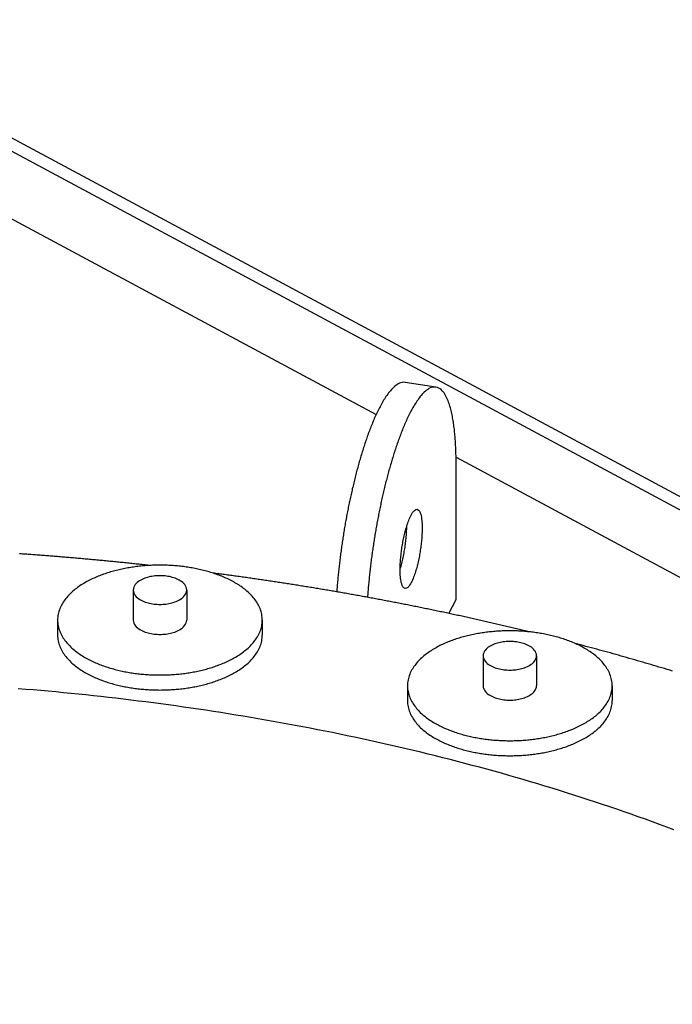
# Model space of a CAD drawing. Header units: millimetres. Extents: x 0 to 841, y 0 to 594.
# Tile 31 of 34: x 354 to 408, y 382 to 463. Entities that reach past the tile are written whole.
import ezdxf

# ---------------------------------------------------------------- set-up
doc = ezdxf.new("R2010")
doc.units = ezdxf.units.MM
doc.layers.add('FINA', color=7, linetype='CONTINUOUS', lineweight=25)

msp = doc.modelspace()

# ---------------------------------------------------------------- linework, layer by layer
at = {"layer": 'FINA'}
for points in [[(335.5, 462.567), (599.5, 320.827)], [(334.469, 462.013), (598.469, 320.273)], [(335.5, 455.923), (383.398, 430.207)], [(385.772, 432.836), (385.652, 432.845), (385.532, 432.834), (385.415, 432.806), (385.302, 432.763), (385.195, 432.71), (385.092, 432.647), (384.994, 432.576), (384.9, 432.5), (384.811, 432.42), (384.725, 432.335), (384.642, 432.247), (384.563, 432.157), (384.486, 432.064), (384.412, 431.969), (384.339, 431.872), (384.269, 431.774), (384.201, 431.675), (384.135, 431.574), (384.07, 431.472), (384.007, 431.37), (383.946, 431.266), (383.885, 431.162), (383.826, 431.057), (383.768, 430.951), (383.712, 430.844), (383.656, 430.737), (383.602, 430.63), (383.548, 430.522), (383.495, 430.413), (383.444, 430.305), (383.393, 430.195), (383.343, 430.086), (383.293, 429.976), (383.245, 429.865), (383.197, 429.755), (383.15, 429.644), (383.103, 429.532), (383.058, 429.421), (383.012, 429.309), (382.968, 429.197), (382.924, 429.085), (382.881, 428.972), (382.838, 428.86), (382.796, 428.747), (382.754, 428.634), (382.713, 428.52), (382.672, 428.407), (382.632, 428.293), (382.592, 428.179), (382.553, 428.065), (382.514, 427.951), (382.476, 427.837), (382.438, 427.723), (382.4, 427.608), (382.363, 427.493), (382.326, 427.379), (382.29, 427.264), (382.254, 427.148), (382.219, 427.033), (382.184, 426.918), (382.149, 426.802), (382.115, 426.687), (382.081, 426.571), (382.047, 426.455), (382.014, 426.34), (381.981, 426.224), (381.948, 426.108), (381.916, 425.991), (381.884, 425.875), (381.853, 425.759), (381.822, 425.642), (381.791, 425.526), (381.76, 425.409), (381.73, 425.293), (381.7, 425.176), (381.67, 425.059), (381.641, 424.942), (381.612, 424.825), (381.583, 424.708), (381.554, 424.591), (381.526, 424.474), (381.498, 424.356), (381.471, 424.239), (381.443, 424.122), (381.416, 424.004), (381.39, 423.887), (381.363, 423.769), (381.337, 423.651), (381.311, 423.534), (381.285, 423.416), (381.26, 423.298), (381.235, 423.18), (381.21, 423.062), (381.185, 422.944), (381.161, 422.826), (381.137, 422.708), (381.113, 422.59), (381.09, 422.471), (381.066, 422.353), (381.043, 422.235), (381.021, 422.116), (380.998, 421.998), (380.976, 421.88), (380.954, 421.761), (380.932, 421.642), (380.911, 421.524), (380.889, 421.405), (380.868, 421.286), (380.848, 421.168), (380.827, 421.049), (380.807, 420.93), (380.787, 420.811), (380.767, 420.692), (380.748, 420.573), (380.728, 420.454), (380.709, 420.335), (380.691, 420.216), (380.672, 420.097), (380.654, 419.978), (380.636, 419.859), (380.618, 419.739), (380.601, 419.62), (380.583, 419.501), (380.566, 419.382), (380.549, 419.262), (380.533, 419.143), (380.517, 419.023), (380.501, 418.904), (380.485, 418.784), (380.469, 418.665), (380.454, 418.545), (380.439, 418.426), (380.424, 418.306), (380.41, 418.186), (380.396, 418.066), (380.382, 417.947), (380.368, 417.827), (380.354, 417.707), (380.341, 417.587), (380.328, 417.468), (380.316, 417.348), (380.303, 417.228), (380.291, 417.108), (380.279, 416.988), (380.268, 416.868), (380.256, 416.748), (380.245, 416.628), (380.234, 416.508), (380.224, 416.388), (380.214, 416.268), (380.204, 416.147), (380.194, 416.027), (380.185, 415.907), (380.176, 415.787), (380.167, 415.667)], [(388.296, 432.449), (385.772, 432.836)], [(388.296, 432.449), (388.177, 432.458), (388.057, 432.447), (387.94, 432.419), (387.828, 432.377), (387.72, 432.323), (387.618, 432.261), (387.52, 432.191), (387.427, 432.115), (387.337, 432.035), (387.252, 431.951), (387.169, 431.863), (387.09, 431.773), (387.013, 431.68), (386.939, 431.586), (386.867, 431.49), (386.797, 431.392), (386.729, 431.293), (386.663, 431.193), (386.598, 431.091), (386.535, 430.989), (386.474, 430.886), (386.414, 430.782), (386.355, 430.677), (386.297, 430.571), (386.24, 430.465), (386.185, 430.359), (386.13, 430.252), (386.077, 430.144), (386.024, 430.036), (385.973, 429.928), (385.922, 429.819), (385.872, 429.709), (385.822, 429.6), (385.774, 429.49), (385.726, 429.38), (385.679, 429.269), (385.633, 429.158), (385.587, 429.047), (385.542, 428.936), (385.498, 428.824), (385.454, 428.712), (385.41, 428.6), (385.368, 428.488), (385.325, 428.375), (385.284, 428.262), (385.243, 428.149), (385.202, 428.036), (385.162, 427.923), (385.122, 427.81), (385.083, 427.696), (385.044, 427.582), (385.006, 427.468), (384.968, 427.354), (384.931, 427.24), (384.894, 427.126), (384.857, 427.011), (384.821, 426.897), (384.785, 426.782), (384.749, 426.667), (384.714, 426.552), (384.68, 426.437), (384.645, 426.322), (384.612, 426.207), (384.578, 426.091), (384.545, 425.976), (384.512, 425.86), (384.479, 425.745), (384.447, 425.629), (384.415, 425.513), (384.384, 425.397), (384.353, 425.281), (384.322, 425.165), (384.291, 425.049), (384.261, 424.932), (384.231, 424.816), (384.201, 424.699), (384.172, 424.583), (384.143, 424.466), (384.114, 424.35), (384.086, 424.233), (384.057, 424.116), (384.03, 423.999), (384.002, 423.882), (383.975, 423.765), (383.948, 423.648), (383.921, 423.531), (383.894, 423.414), (383.868, 423.296), (383.842, 423.179), (383.817, 423.062), (383.791, 422.944), (383.766, 422.827), (383.741, 422.709), (383.717, 422.591), (383.692, 422.474), (383.668, 422.356), (383.645, 422.238), (383.621, 422.12), (383.598, 422.002), (383.575, 421.885), (383.552, 421.767), (383.529, 421.649), (383.507, 421.53), (383.485, 421.412), (383.463, 421.294), (383.442, 421.176), (383.421, 421.058), (383.4, 420.939), (383.379, 420.821), (383.358, 420.702), (383.338, 420.584), (383.318, 420.466), (383.298, 420.347), (383.279, 420.228), (383.259, 420.11), (383.24, 419.991), (383.222, 419.872), (383.203, 419.754), (383.185, 419.635), (383.167, 419.516), (383.149, 419.397), (383.131, 419.278), (383.114, 419.159), (383.097, 419.041), (383.08, 418.922), (383.064, 418.802), (383.047, 418.683), (383.031, 418.564), (383.015, 418.445), (383, 418.326), (382.984, 418.207), (382.969, 418.088), (382.955, 417.968), (382.94, 417.849), (382.926, 417.73), (382.912, 417.61), (382.898, 417.491), (382.884, 417.372), (382.871, 417.252), (382.858, 417.133), (382.845, 417.013), (382.833, 416.894), (382.821, 416.774), (382.809, 416.655), (382.797, 416.535), (382.785, 416.415), (382.774, 416.296), (382.763, 416.176), (382.753, 416.056), (382.742, 415.937), (382.732, 415.817), (382.723, 415.697), (382.713, 415.577), (382.704, 415.457), (382.695, 415.338), (382.686, 415.218)], [(389.948, 426.114), (389.948, 426.234), (389.947, 426.354), (389.946, 426.474), (389.945, 426.594), (389.943, 426.714), (389.94, 426.834), (389.937, 426.954), (389.934, 427.074), (389.93, 427.194), (389.926, 427.314), (389.921, 427.434), (389.915, 427.554), (389.91, 427.674), (389.903, 427.794), (389.896, 427.914), (389.888, 428.034), (389.88, 428.154), (389.871, 428.274), (389.861, 428.393), (389.851, 428.513), (389.84, 428.633), (389.828, 428.752), (389.816, 428.872), (389.802, 428.991), (389.788, 429.11), (389.773, 429.23), (389.757, 429.349), (389.741, 429.468), (389.723, 429.586), (389.704, 429.705), (389.684, 429.824), (389.663, 429.942), (389.641, 430.06), (389.618, 430.178), (389.593, 430.295), (389.566, 430.412), (389.539, 430.529), (389.509, 430.646), (389.478, 430.762), (389.445, 430.877), (389.41, 430.992), (389.372, 431.106), (389.333, 431.219), (389.29, 431.332), (389.245, 431.443), (389.196, 431.553), (389.144, 431.661), (389.087, 431.767), (389.026, 431.87), (388.96, 431.97), (388.887, 432.066), (388.808, 432.157), (388.722, 432.24), (388.627, 432.314), (388.524, 432.375), (388.413, 432.421), (388.296, 432.449)], [(389.943, 426.693), (506.009, 364.378)], [(389.948, 415.04), (389.948, 426.114)], [(385.765, 415.944), (385.658, 415.997), (385.583, 416.09), (385.529, 416.198), (385.489, 416.311), (385.457, 416.427), (385.432, 416.545), (385.413, 416.664), (385.397, 416.783), (385.385, 416.903), (385.375, 417.023), (385.368, 417.143), (385.364, 417.263), (385.361, 417.384), (385.361, 417.504), (385.362, 417.625), (385.364, 417.745), (385.368, 417.865), (385.374, 417.986), (385.38, 418.106), (385.388, 418.226), (385.397, 418.346), (385.408, 418.466), (385.419, 418.586), (385.432, 418.706), (385.445, 418.825), (385.46, 418.945), (385.476, 419.064), (385.493, 419.183), (385.51, 419.302), (385.529, 419.421), (385.549, 419.54), (385.57, 419.659), (385.591, 419.777), (385.614, 419.895), (385.638, 420.013), (385.663, 420.131), (385.689, 420.249), (385.717, 420.366), (385.745, 420.483), (385.775, 420.6), (385.805, 420.716), (385.838, 420.832), (385.871, 420.948), (385.906, 421.063), (385.943, 421.177), (385.982, 421.291), (386.022, 421.405), (386.065, 421.517), (386.11, 421.629), (386.157, 421.74), (386.208, 421.849), (386.263, 421.956), (386.322, 422.061), (386.386, 422.163), (386.459, 422.259), (386.543, 422.345), (386.642, 422.412), (386.76, 422.431)], [(386.76, 422.431), (386.872, 422.372), (386.95, 422.27), (387.004, 422.153), (387.045, 422.031), (387.076, 421.906), (387.101, 421.779), (387.12, 421.652), (387.134, 421.524), (387.146, 421.396), (387.154, 421.267), (387.159, 421.139), (387.163, 421.01), (387.164, 420.881)], [(385.361, 417.521), (385.396, 417.639), (385.431, 417.758), (385.463, 417.877), (385.495, 417.996), (385.525, 418.116), (385.554, 418.236), (385.581, 418.356), (385.607, 418.477), (385.633, 418.597), (385.657, 418.718), (385.68, 418.84), (385.702, 418.961), (385.722, 419.083), (385.742, 419.204), (385.761, 419.326), (385.779, 419.448), (385.795, 419.571), (385.811, 419.693), (385.825, 419.816), (385.838, 419.938), (385.85, 420.061), (385.861, 420.184), (385.871, 420.307), (385.88, 420.43), (385.887, 420.553), (385.893, 420.677), (385.897, 420.8), (385.9, 420.923), (385.901, 421.047)], [(387.164, 420.881), (387.163, 420.76), (387.16, 420.64), (387.156, 420.519), (387.151, 420.399), (387.144, 420.278), (387.137, 420.158), (387.127, 420.037), (387.117, 419.917), (387.106, 419.797), (387.093, 419.677), (387.08, 419.557), (387.065, 419.437), (387.049, 419.318), (387.033, 419.198), (387.015, 419.079), (386.996, 418.96), (386.976, 418.841), (386.956, 418.722), (386.934, 418.603), (386.911, 418.485), (386.887, 418.367), (386.862, 418.249), (386.836, 418.131), (386.809, 418.013), (386.78, 417.896), (386.751, 417.779), (386.72, 417.662), (386.688, 417.546), (386.654, 417.43), (386.619, 417.315), (386.582, 417.2), (386.543, 417.086), (386.503, 416.972), (386.46, 416.859), (386.415, 416.747), (386.368, 416.636), (386.317, 416.527), (386.262, 416.419), (386.203, 416.314), (386.138, 416.212), (386.066, 416.116), (385.982, 416.029), (385.882, 415.963), (385.765, 415.944)], [(364.815, 417.831), (364.696, 417.844), (364.577, 417.857), (364.457, 417.87), (364.338, 417.883), (364.219, 417.896), (364.099, 417.909), (363.98, 417.922), (363.861, 417.935), (363.741, 417.947), (363.622, 417.96), (363.502, 417.972), (363.383, 417.985), (363.264, 417.997), (363.144, 418.01), (363.025, 418.022), (362.905, 418.035), (362.786, 418.047), (362.666, 418.059), (362.547, 418.071), (362.428, 418.083), (362.308, 418.095), (362.189, 418.107), (362.069, 418.119), (361.95, 418.131), (361.83, 418.143), (361.711, 418.154), (361.591, 418.166), (361.472, 418.178), (361.352, 418.189), (361.233, 418.201), (361.113, 418.212), (360.994, 418.224), (360.874, 418.235), (360.755, 418.246), (360.635, 418.258), (360.516, 418.269), (360.396, 418.28), (360.277, 418.291), (360.157, 418.302), (360.038, 418.313), (359.918, 418.324), (359.799, 418.335), (359.679, 418.346), (359.559, 418.357), (359.44, 418.367), (359.32, 418.378), (359.201, 418.389), (359.081, 418.399), (358.961, 418.41), (358.842, 418.42), (358.722, 418.43), (358.603, 418.441), (358.483, 418.451), (358.363, 418.461), (358.244, 418.471), (358.124, 418.481), (358.005, 418.492), (357.885, 418.502), (357.765, 418.511), (357.646, 418.521), (357.526, 418.531), (357.406, 418.541), (357.287, 418.551), (357.167, 418.56), (357.047, 418.57), (356.928, 418.58), (356.808, 418.589), (356.688, 418.599), (356.569, 418.608), (356.449, 418.617), (356.329, 418.627), (356.21, 418.636), (356.09, 418.645), (355.97, 418.654), (355.851, 418.663), (355.731, 418.672), (355.611, 418.681), (355.491, 418.69), (355.372, 418.699), (355.252, 418.708), (355.132, 418.717), (355.012, 418.725), (354.893, 418.734), (354.773, 418.743), (354.653, 418.751), (354.533, 418.76), (354.414, 418.768), (354.294, 418.777), (354.174, 418.785)], [(374.067, 413.353), (374.064, 413.473), (374.055, 413.593), (374.04, 413.713), (374.019, 413.831), (373.993, 413.949), (373.961, 414.065), (373.924, 414.179), (373.882, 414.292), (373.835, 414.403), (373.784, 414.512), (373.728, 414.619), (373.669, 414.723), (373.605, 414.826), (373.538, 414.926), (373.468, 415.024), (373.395, 415.119), (373.318, 415.212), (373.239, 415.303), (373.158, 415.391), (373.074, 415.478), (372.988, 415.562), (372.9, 415.644), (372.81, 415.724), (372.718, 415.802), (372.624, 415.878), (372.529, 415.951), (372.433, 416.023), (372.335, 416.093), (372.235, 416.161), (372.135, 416.228), (372.033, 416.292), (371.931, 416.355), (371.827, 416.416), (371.722, 416.475), (371.617, 416.533), (371.51, 416.59), (371.403, 416.644), (371.295, 416.697), (371.186, 416.749), (371.077, 416.799), (370.967, 416.848), (370.856, 416.896), (370.745, 416.942), (370.633, 416.986), (370.521, 417.03), (370.408, 417.072), (370.295, 417.113), (370.181, 417.152), (370.067, 417.19), (369.952, 417.227), (369.837, 417.263), (369.722, 417.298), (369.607, 417.331), (369.491, 417.364), (369.374, 417.395), (369.258, 417.425), (369.141, 417.454), (369.024, 417.482), (368.906, 417.509), (368.789, 417.535), (368.671, 417.559), (368.553, 417.583), (368.435, 417.606), (368.316, 417.627), (368.198, 417.648), (368.079, 417.667), (367.96, 417.686), (367.841, 417.703), (367.722, 417.72), (367.602, 417.735), (367.483, 417.75), (367.363, 417.764), (367.243, 417.776), (367.124, 417.788), (367.004, 417.799), (366.884, 417.809), (366.764, 417.818), (366.643, 417.825), (366.523, 417.832), (366.403, 417.839), (366.283, 417.844), (366.162, 417.848), (366.042, 417.851), (365.922, 417.853), (365.801, 417.855), (365.681, 417.855), (365.561, 417.855), (365.44, 417.853), (365.32, 417.851), (365.199, 417.848), (365.079, 417.844), (364.959, 417.839), (364.839, 417.832), (364.718, 417.825), (364.598, 417.818), (364.478, 417.809), (364.358, 417.799), (364.238, 417.788), (364.119, 417.776), (363.999, 417.764), (363.879, 417.75), (363.76, 417.735), (363.64, 417.72), (363.521, 417.703), (363.402, 417.686), (363.283, 417.667), (363.164, 417.648), (363.046, 417.627), (362.927, 417.606), (362.809, 417.583), (362.691, 417.559), (362.573, 417.535), (362.455, 417.509), (362.338, 417.482), (362.221, 417.454), (362.104, 417.425), (361.988, 417.395), (361.871, 417.364), (361.755, 417.331), (361.64, 417.298), (361.524, 417.263), (361.41, 417.227), (361.295, 417.19), (361.181, 417.152), (361.067, 417.113), (360.954, 417.072), (360.841, 417.03), (360.729, 416.986), (360.617, 416.942), (360.506, 416.896), (360.395, 416.848), (360.285, 416.799), (360.176, 416.749), (360.067, 416.697), (359.959, 416.644), (359.852, 416.59), (359.745, 416.533), (359.64, 416.475), (359.535, 416.416), (359.431, 416.355), (359.329, 416.292), (359.227, 416.228), (359.126, 416.161), (359.027, 416.093), (358.929, 416.023), (358.833, 415.951), (358.737, 415.878), (358.644, 415.802), (358.552, 415.724), (358.462, 415.644), (358.374, 415.562), (358.288, 415.478), (358.204, 415.391), (358.122, 415.303), (358.043, 415.212), (357.967, 415.119), (357.894, 415.024), (357.823, 414.926), (357.756, 414.826), (357.693, 414.723), (357.633, 414.619), (357.578, 414.512), (357.526, 414.403), (357.48, 414.292), (357.438, 414.179), (357.401, 414.065), (357.369, 413.949), (357.343, 413.831), (357.322, 413.713), (357.307, 413.593), (357.298, 413.473), (357.295, 413.353)], [(367.869, 415.814), (367.857, 415.933), (367.824, 416.048), (367.773, 416.157), (367.707, 416.257), (367.629, 416.348), (367.542, 416.431), (367.448, 416.506), (367.349, 416.573), (367.246, 416.634), (367.139, 416.689), (367.03, 416.738), (366.918, 416.782), (366.805, 416.821), (366.69, 416.856), (366.573, 416.886), (366.456, 416.912), (366.338, 416.934), (366.219, 416.952), (366.1, 416.966), (365.981, 416.977), (365.861, 416.984), (365.741, 416.988), (365.621, 416.988), (365.501, 416.984), (365.381, 416.977), (365.262, 416.966), (365.142, 416.952), (365.024, 416.934), (364.906, 416.912), (364.789, 416.886), (364.672, 416.856), (364.557, 416.821), (364.444, 416.782), (364.332, 416.738), (364.223, 416.689), (364.116, 416.634), (364.013, 416.573), (363.913, 416.506), (363.82, 416.431), (363.733, 416.348), (363.655, 416.257), (363.589, 416.157), (363.537, 416.048), (363.505, 415.933), (363.493, 415.814)], [(395.948, 412.387), (395.831, 412.415), (395.714, 412.444), (395.597, 412.472), (395.48, 412.501), (395.363, 412.529), (395.246, 412.557), (395.129, 412.586), (395.011, 412.614), (394.894, 412.642), (394.777, 412.67), (394.66, 412.698), (394.543, 412.726), (394.426, 412.753), (394.308, 412.781), (394.191, 412.809), (394.074, 412.837), (393.957, 412.864), (393.839, 412.892), (393.722, 412.919), (393.605, 412.947), (393.488, 412.974), (393.37, 413.001), (393.253, 413.028), (393.136, 413.055), (393.018, 413.083), (392.901, 413.11), (392.783, 413.136), (392.666, 413.163), (392.549, 413.19), (392.431, 413.217), (392.314, 413.244), (392.196, 413.27), (392.079, 413.297), (391.961, 413.323), (391.844, 413.35), (391.726, 413.376), (391.609, 413.403), (391.491, 413.429), (391.374, 413.455), (391.256, 413.481), (391.138, 413.507), (391.021, 413.533), (390.903, 413.559), (390.786, 413.585), (390.668, 413.611), (390.55, 413.637), (390.433, 413.663), (390.315, 413.688), (390.197, 413.714), (390.08, 413.739), (389.962, 413.765), (389.844, 413.79), (389.726, 413.816), (389.609, 413.841), (389.491, 413.866), (389.373, 413.891), (389.255, 413.916), (389.137, 413.941), (389.02, 413.966), (388.902, 413.991), (388.784, 414.016), (388.666, 414.041), (388.548, 414.066), (388.43, 414.09), (388.312, 414.115), (388.194, 414.14), (388.077, 414.164), (387.959, 414.189), (387.841, 414.213), (387.723, 414.237), (387.605, 414.262), (387.487, 414.286), (387.369, 414.31), (387.251, 414.334), (387.133, 414.358), (387.015, 414.382), (386.897, 414.406), (386.778, 414.43), (386.66, 414.453), (386.542, 414.477), (386.424, 414.501), (386.306, 414.524), (386.188, 414.548), (386.07, 414.571), (385.952, 414.595), (385.834, 414.618), (385.715, 414.642), (385.597, 414.665), (385.479, 414.688), (385.361, 414.711), (385.243, 414.734), (385.124, 414.757), (385.006, 414.78), (384.888, 414.803), (384.77, 414.826), (384.651, 414.849), (384.533, 414.871), (384.415, 414.894), (384.296, 414.916), (384.178, 414.939), (384.06, 414.961), (383.941, 414.984), (383.823, 415.006), (383.705, 415.029), (383.586, 415.051), (383.468, 415.073), (383.35, 415.095), (383.231, 415.117), (383.113, 415.139), (382.994, 415.161), (382.876, 415.183), (382.757, 415.205), (382.639, 415.226), (382.52, 415.248), (382.402, 415.27), (382.283, 415.291), (382.165, 415.313), (382.046, 415.334), (381.928, 415.356), (381.809, 415.377), (381.691, 415.398), (381.572, 415.42), (381.454, 415.441), (381.335, 415.462), (381.216, 415.483), (381.098, 415.504), (380.979, 415.525), (380.861, 415.546), (380.742, 415.567), (380.623, 415.587), (380.505, 415.608), (380.386, 415.629), (380.267, 415.649), (380.149, 415.67), (380.03, 415.69), (379.911, 415.711), (379.793, 415.731), (379.674, 415.751), (379.555, 415.771), (379.436, 415.792), (379.318, 415.812), (379.199, 415.832), (379.08, 415.852), (378.961, 415.872), (378.842, 415.892), (378.724, 415.911), (378.605, 415.931), (378.486, 415.951), (378.367, 415.971), (378.248, 415.99), (378.129, 416.01), (378.011, 416.029), (377.892, 416.049), (377.773, 416.068), (377.654, 416.087), (377.535, 416.106), (377.416, 416.126), (377.297, 416.145), (377.178, 416.164), (377.059, 416.183), (376.94, 416.202), (376.821, 416.221), (376.703, 416.24), (376.584, 416.258), (376.465, 416.277), (376.346, 416.296), (376.227, 416.314), (376.108, 416.333), (375.989, 416.351), (375.87, 416.37), (375.75, 416.388), (375.631, 416.407), (375.512, 416.425), (375.393, 416.443), (375.274, 416.461), (375.155, 416.479), (375.036, 416.497), (374.917, 416.515), (374.798, 416.533), (374.679, 416.551), (374.56, 416.569), (374.44, 416.587), (374.321, 416.604), (374.202, 416.622), (374.083, 416.64), (373.964, 416.657), (373.845, 416.675), (373.726, 416.692), (373.606, 416.709), (373.487, 416.727), (373.368, 416.744), (373.249, 416.761), (373.129, 416.778), (373.01, 416.795), (372.891, 416.812), (372.772, 416.829), (372.653, 416.846), (372.533, 416.863), (372.414, 416.88), (372.295, 416.896), (372.175, 416.913), (372.056, 416.93), (371.937, 416.946), (371.818, 416.963), (371.698, 416.979), (371.579, 416.996), (371.46, 417.012), (371.34, 417.028), (371.221, 417.044), (371.101, 417.061), (370.982, 417.077), (370.863, 417.093), (370.743, 417.109), (370.624, 417.125), (370.505, 417.14), (370.385, 417.156), (370.266, 417.172), (370.146, 417.188), (370.027, 417.203)], [(363.493, 415.814), (363.505, 415.692), (363.539, 415.574), (363.593, 415.463), (363.662, 415.362), (363.743, 415.269), (363.833, 415.185), (363.929, 415.11), (364.032, 415.042), (364.138, 414.981), (364.248, 414.926), (364.361, 414.877), (364.476, 414.833), (364.593, 414.795), (364.711, 414.761), (364.83, 414.732), (364.95, 414.707), (365.071, 414.686), (365.193, 414.669), (365.315, 414.656), (365.438, 414.646), (365.561, 414.641), (365.683, 414.639), (365.806, 414.641), (365.929, 414.647), (366.052, 414.656), (366.174, 414.669), (366.295, 414.686), (366.416, 414.708), (366.537, 414.733), (366.656, 414.762), (366.774, 414.796), (366.891, 414.835), (367.005, 414.879), (367.118, 414.928), (367.228, 414.983)], [(363.493, 415.814), (363.493, 413.353)], [(367.228, 414.983), (367.334, 415.044), (367.435, 415.112), (367.532, 415.188), (367.621, 415.271), (367.701, 415.363), (367.77, 415.465), (367.823, 415.575), (367.857, 415.692), (367.869, 415.814)], [(367.869, 415.814), (367.869, 413.353)], [(389.34, 413.898), (389.948, 415.04)], [(357.295, 413.353), (357.298, 413.233), (357.307, 413.113), (357.322, 412.993), (357.343, 412.875), (357.369, 412.757), (357.401, 412.641), (357.438, 412.527), (357.48, 412.414), (357.526, 412.303), (357.578, 412.194), (357.633, 412.087), (357.693, 411.983), (357.756, 411.881), (357.823, 411.781), (357.893, 411.683), (357.967, 411.588), (358.043, 411.494), (358.122, 411.404), (358.203, 411.315), (358.287, 411.229), (358.373, 411.145), (358.461, 411.063), (358.551, 410.983), (358.643, 410.905), (358.736, 410.829), (358.832, 410.755), (358.928, 410.683), (359.026, 410.614), (359.125, 410.545), (359.226, 410.479), (359.327, 410.415), (359.43, 410.352), (359.534, 410.291), (359.638, 410.231), (359.744, 410.173), (359.85, 410.117), (359.957, 410.062), (360.065, 410.009), (360.174, 409.958), (360.283, 409.907), (360.393, 409.858), (360.504, 409.811), (360.615, 409.765), (360.727, 409.72), (360.839, 409.677), (360.952, 409.635), (361.065, 409.594), (361.179, 409.555), (361.293, 409.516), (361.407, 409.479), (361.522, 409.443), (361.637, 409.409), (361.753, 409.375), (361.869, 409.343), (361.985, 409.312), (362.101, 409.281), (362.218, 409.252), (362.335, 409.224), (362.453, 409.198), (362.57, 409.172), (362.688, 409.147), (362.806, 409.123), (362.924, 409.101), (363.042, 409.079), (363.161, 409.059), (363.28, 409.039), (363.399, 409.021), (363.518, 409.003), (363.637, 408.986), (363.756, 408.971), (363.876, 408.956), (363.995, 408.943), (364.115, 408.93), (364.235, 408.918), (364.355, 408.907), (364.474, 408.897), (364.594, 408.889), (364.715, 408.881), (364.835, 408.874), (364.955, 408.868), (365.075, 408.862), (365.195, 408.858), (365.316, 408.855), (365.436, 408.853), (365.556, 408.851), (365.677, 408.851), (365.797, 408.851), (365.917, 408.852), (366.038, 408.855), (366.158, 408.858), (366.278, 408.862), (366.398, 408.867), (366.519, 408.873), (366.639, 408.88), (366.759, 408.888), (366.879, 408.897), (366.999, 408.907), (367.119, 408.917), (367.238, 408.929), (367.358, 408.942), (367.478, 408.955), (367.597, 408.97), (367.716, 408.985), (367.836, 409.002), (367.955, 409.019), (368.074, 409.038), (368.192, 409.057), (368.311, 409.078), (368.429, 409.099), (368.548, 409.122), (368.666, 409.145), (368.783, 409.17), (368.901, 409.196), (369.018, 409.223), (369.135, 409.25), (369.252, 409.279), (369.369, 409.309), (369.485, 409.34), (369.601, 409.373), (369.716, 409.406), (369.832, 409.441), (369.947, 409.477), (370.061, 409.514), (370.175, 409.552), (370.289, 409.591), (370.402, 409.632), (370.515, 409.674), (370.627, 409.717), (370.739, 409.762), (370.85, 409.808), (370.961, 409.855), (371.071, 409.904), (371.18, 409.954), (371.289, 410.006), (371.397, 410.059), (371.504, 410.113), (371.611, 410.169)], [(357.295, 413.353), (357.295, 412.123)], [(363.493, 413.353), (363.505, 413.231), (363.539, 413.113), (363.593, 413.003), (363.662, 412.901), (363.743, 412.808), (363.833, 412.725), (363.929, 412.649), (364.032, 412.581), (364.138, 412.52), (364.248, 412.465), (364.361, 412.416), (364.476, 412.373), (364.593, 412.334), (364.711, 412.3), (364.83, 412.271), (364.95, 412.246), (365.071, 412.225), (365.193, 412.208), (365.315, 412.195), (365.438, 412.186), (365.561, 412.18), (365.683, 412.178), (365.806, 412.18), (365.929, 412.186), (366.052, 412.195), (366.174, 412.209), (366.295, 412.226), (366.416, 412.247), (366.537, 412.272), (366.656, 412.302), (366.774, 412.336), (366.891, 412.374), (367.005, 412.418), (367.118, 412.467), (367.228, 412.522)], [(367.228, 412.522), (367.334, 412.584), (367.435, 412.651), (367.532, 412.727), (367.621, 412.81), (367.701, 412.903), (367.77, 413.004), (367.823, 413.114), (367.857, 413.231), (367.869, 413.353)], [(371.611, 410.169), (371.716, 410.227), (371.821, 410.287), (371.925, 410.348), (372.028, 410.411), (372.13, 410.475), (372.231, 410.541), (372.33, 410.61), (372.428, 410.68), (372.525, 410.751), (372.621, 410.825), (372.714, 410.901), (372.806, 410.979), (372.897, 411.059), (372.985, 411.141), (373.071, 411.225), (373.155, 411.312), (373.237, 411.4), (373.316, 411.491), (373.393, 411.584), (373.466, 411.68), (373.537, 411.778), (373.604, 411.878), (373.668, 411.98), (373.727, 412.085), (373.783, 412.192), (373.835, 412.301), (373.882, 412.412), (373.924, 412.525), (373.961, 412.64), (373.993, 412.756), (374.019, 412.874), (374.04, 412.993), (374.055, 413.112), (374.064, 413.232), (374.067, 413.353)], [(374.067, 413.353), (374.067, 412.123)], [(402.734, 407.967), (402.731, 408.088), (402.722, 408.208), (402.708, 408.327), (402.687, 408.446), (402.661, 408.563), (402.629, 408.679), (402.592, 408.794), (402.55, 408.907), (402.503, 409.018), (402.452, 409.126), (402.396, 409.233), (402.336, 409.338), (402.273, 409.44), (402.206, 409.54), (402.136, 409.638), (402.062, 409.733), (401.986, 409.826), (401.907, 409.917), (401.825, 410.006), (401.742, 410.092), (401.656, 410.176), (401.567, 410.258), (401.477, 410.338), (401.385, 410.416), (401.292, 410.492), (401.197, 410.566), (401.1, 410.637), (401.002, 410.707), (400.903, 410.776), (400.803, 410.842), (400.701, 410.906), (400.598, 410.969), (400.494, 411.03), (400.39, 411.09), (400.284, 411.148), (400.178, 411.204), (400.071, 411.259), (399.963, 411.312), (399.854, 411.363), (399.744, 411.414), (399.634, 411.462), (399.524, 411.51), (399.412, 411.556), (399.301, 411.601), (399.188, 411.644), (399.076, 411.686), (398.962, 411.727), (398.849, 411.766), (398.734, 411.805), (398.62, 411.842), (398.505, 411.878), (398.39, 411.912), (398.274, 411.946), (398.158, 411.978), (398.042, 412.009), (397.925, 412.039), (397.808, 412.068), (397.691, 412.096), (397.574, 412.123), (397.456, 412.149), (397.339, 412.174), (397.22, 412.197), (397.102, 412.22), (396.984, 412.241), (396.865, 412.262), (396.746, 412.282), (396.627, 412.3), (396.508, 412.318), (396.389, 412.334), (396.27, 412.35), (396.15, 412.364), (396.031, 412.378), (395.911, 412.391), (395.791, 412.402), (395.671, 412.413), (395.551, 412.423), (395.431, 412.432), (395.311, 412.44), (395.191, 412.447), (395.071, 412.453), (394.95, 412.458), (394.83, 412.462), (394.71, 412.465), (394.589, 412.468), (394.469, 412.469), (394.348, 412.47), (394.228, 412.469), (394.108, 412.468), (393.987, 412.465), (393.867, 412.462), (393.747, 412.458), (393.626, 412.453), (393.506, 412.447), (393.386, 412.44), (393.266, 412.432), (393.146, 412.423), (393.026, 412.413), (392.906, 412.402), (392.786, 412.391), (392.666, 412.378), (392.547, 412.364), (392.427, 412.35), (392.308, 412.334), (392.189, 412.318), (392.07, 412.3), (391.951, 412.282), (391.832, 412.262), (391.713, 412.241), (391.595, 412.22), (391.476, 412.197), (391.358, 412.174), (391.241, 412.149), (391.123, 412.123), (391.006, 412.096), (390.889, 412.068), (390.772, 412.039), (390.655, 412.009), (390.539, 411.978), (390.423, 411.946), (390.307, 411.912), (390.192, 411.878), (390.077, 411.842), (389.963, 411.805), (389.848, 411.766), (389.735, 411.727), (389.621, 411.686), (389.509, 411.644), (389.396, 411.601), (389.285, 411.556), (389.173, 411.51), (389.063, 411.462), (388.953, 411.414), (388.843, 411.363), (388.734, 411.312), (388.626, 411.259), (388.519, 411.204), (388.413, 411.148), (388.307, 411.09), (388.202, 411.03), (388.099, 410.969), (387.996, 410.906), (387.894, 410.842), (387.794, 410.776), (387.695, 410.707), (387.597, 410.637), (387.5, 410.566), (387.405, 410.492), (387.311, 410.416), (387.22, 410.338), (387.13, 410.258), (387.041, 410.176), (386.955, 410.092), (386.871, 410.006), (386.79, 409.917), (386.711, 409.826), (386.635, 409.733), (386.561, 409.638), (386.491, 409.54), (386.424, 409.44), (386.361, 409.338), (386.301, 409.233), (386.245, 409.126), (386.194, 409.018), (386.147, 408.907), (386.105, 408.794), (386.068, 408.679), (386.036, 408.563), (386.01, 408.446), (385.989, 408.327), (385.975, 408.208), (385.966, 408.088), (385.963, 407.967)], [(357.295, 412.123), (357.298, 412.002), (357.307, 411.882), (357.322, 411.763), (357.343, 411.644), (357.369, 411.527), (357.401, 411.411), (357.438, 411.296), (357.48, 411.184), (357.526, 411.073), (357.578, 410.964), (357.633, 410.857), (357.693, 410.753), (357.756, 410.65), (357.823, 410.55), (357.893, 410.453), (357.967, 410.357), (358.043, 410.264), (358.122, 410.173), (358.203, 410.085), (358.287, 409.998), (358.373, 409.914), (358.461, 409.832), (358.551, 409.752), (358.643, 409.675), (358.736, 409.599), (358.832, 409.525), (358.928, 409.453), (359.026, 409.383), (359.125, 409.315), (359.226, 409.249), (359.327, 409.184), (359.43, 409.121), (359.534, 409.06), (359.638, 409.001), (359.744, 408.943), (359.85, 408.887), (359.957, 408.832), (360.065, 408.779), (360.174, 408.727), (360.283, 408.677), (360.393, 408.628), (360.504, 408.581), (360.615, 408.535), (360.727, 408.49), (360.839, 408.447), (360.952, 408.405), (361.065, 408.364), (361.179, 408.324), (361.293, 408.286), (361.407, 408.249), (361.522, 408.213), (361.637, 408.178), (361.753, 408.145), (361.869, 408.112), (361.985, 408.081), (362.101, 408.051), (362.218, 408.022), (362.335, 407.994), (362.453, 407.967), (362.57, 407.941), (362.688, 407.917), (362.806, 407.893), (362.924, 407.87), (363.042, 407.849), (363.161, 407.828), (363.28, 407.809), (363.399, 407.79), (363.518, 407.773), (363.637, 407.756), (363.756, 407.74), (363.876, 407.726), (363.995, 407.712), (364.115, 407.699), (364.235, 407.688), (364.355, 407.677), (364.474, 407.667), (364.594, 407.658), (364.715, 407.65), (364.835, 407.643), (364.955, 407.637), (365.075, 407.632), (365.195, 407.628), (365.316, 407.625), (365.436, 407.622), (365.556, 407.621), (365.677, 407.62), (365.797, 407.621), (365.917, 407.622), (366.038, 407.624), (366.158, 407.628), (366.278, 407.632), (366.398, 407.637), (366.519, 407.643), (366.639, 407.65), (366.759, 407.658), (366.879, 407.666), (366.999, 407.676), (367.119, 407.687), (367.238, 407.699), (367.358, 407.711), (367.478, 407.725), (367.597, 407.739), (367.716, 407.755), (367.836, 407.771), (367.955, 407.789), (368.074, 407.807), (368.192, 407.827), (368.311, 407.847), (368.429, 407.869), (368.548, 407.891), (368.666, 407.915), (368.783, 407.94), (368.901, 407.965), (369.018, 407.992), (369.135, 408.02), (369.252, 408.049), (369.369, 408.079), (369.485, 408.11), (369.601, 408.142), (369.716, 408.176), (369.832, 408.21), (369.947, 408.246), (370.061, 408.283), (370.175, 408.321), (370.289, 408.361), (370.402, 408.402), (370.515, 408.444), (370.627, 408.487), (370.739, 408.531), (370.85, 408.577), (370.961, 408.625), (371.071, 408.673), (371.18, 408.724), (371.289, 408.775), (371.397, 408.828), (371.504, 408.883), (371.611, 408.939)], [(371.611, 408.939), (371.716, 408.997), (371.821, 409.056), (371.925, 409.117), (372.028, 409.18), (372.13, 409.245), (372.231, 409.311), (372.33, 409.379), (372.428, 409.449), (372.525, 409.521), (372.621, 409.595), (372.714, 409.671), (372.806, 409.749), (372.897, 409.829), (372.985, 409.911), (373.071, 409.995), (373.155, 410.081), (373.237, 410.17), (373.316, 410.261), (373.393, 410.354), (373.466, 410.45), (373.537, 410.547), (373.604, 410.648), (373.668, 410.75), (373.727, 410.855), (373.783, 410.962), (373.835, 411.071), (373.882, 411.182), (373.924, 411.295), (373.961, 411.409), (373.993, 411.526), (374.019, 411.643), (374.04, 411.762), (374.055, 411.882), (374.064, 412.002), (374.067, 412.123)], [(396.536, 410.428), (396.525, 410.547), (396.492, 410.663), (396.441, 410.771), (396.374, 410.871), (396.297, 410.962), (396.21, 411.045), (396.116, 411.12), (396.017, 411.188), (395.913, 411.249), (395.807, 411.304), (395.697, 411.353), (395.586, 411.397), (395.472, 411.436), (395.357, 411.47), (395.241, 411.5), (395.124, 411.526), (395.006, 411.548), (394.887, 411.566), (394.768, 411.581), (394.648, 411.591), (394.528, 411.599), (394.409, 411.602), (394.288, 411.602), (394.168, 411.599), (394.049, 411.591), (393.929, 411.581), (393.81, 411.566), (393.691, 411.548), (393.573, 411.526), (393.456, 411.5), (393.34, 411.47), (393.225, 411.436), (393.111, 411.397), (393, 411.353), (392.89, 411.304), (392.783, 411.249), (392.68, 411.188), (392.581, 411.12), (392.487, 411.045), (392.4, 410.962), (392.322, 410.871), (392.256, 410.771), (392.205, 410.663), (392.172, 410.547), (392.161, 410.428)], [(407.672, 409.169), (407.452, 409.237), (407.231, 409.304), (407.011, 409.37), (406.79, 409.437), (406.57, 409.503), (406.349, 409.569), (406.128, 409.635), (405.907, 409.7), (405.686, 409.766), (405.465, 409.831), (405.244, 409.895), (405.023, 409.96), (404.802, 410.024), (404.58, 410.088), (404.359, 410.152), (404.138, 410.216), (403.916, 410.279), (403.694, 410.342), (403.473, 410.405), (403.251, 410.467), (403.029, 410.53), (402.807, 410.592), (402.585, 410.654), (402.364, 410.715), (402.141, 410.777), (401.919, 410.838), (401.697, 410.899), (401.475, 410.959), (401.253, 411.02), (401.03, 411.08), (400.808, 411.14), (400.585, 411.2), (400.363, 411.259), (400.14, 411.318), (399.917, 411.377), (399.694, 411.436)], [(392.161, 410.428), (392.173, 410.306), (392.207, 410.188), (392.261, 410.078), (392.329, 409.976), (392.41, 409.883), (392.5, 409.8), (392.597, 409.724), (392.699, 409.656), (392.806, 409.595), (392.916, 409.54), (393.029, 409.491), (393.143, 409.448), (393.26, 409.409), (393.378, 409.375), (393.498, 409.346), (393.618, 409.321), (393.739, 409.3), (393.861, 409.283), (393.983, 409.27), (394.105, 409.261), (394.228, 409.255), (394.351, 409.253), (394.474, 409.255), (394.597, 409.261), (394.719, 409.27), (394.841, 409.284), (394.963, 409.301), (395.084, 409.322), (395.204, 409.347), (395.323, 409.377), (395.442, 409.411), (395.558, 409.449), (395.673, 409.493), (395.786, 409.542), (395.895, 409.597)], [(392.161, 410.428), (392.161, 407.967)], [(395.895, 409.597), (396.001, 409.659), (396.103, 409.726), (396.199, 409.802), (396.289, 409.885), (396.369, 409.978), (396.437, 410.079), (396.49, 410.189), (396.524, 410.306), (396.536, 410.428)], [(396.536, 410.428), (396.536, 407.967)], [(407.78, 396.161), (407.2, 396.379), (406.62, 396.595), (406.038, 396.808), (405.456, 397.02), (404.873, 397.229), (404.289, 397.436), (403.705, 397.64), (403.119, 397.843), (402.533, 398.043), (401.946, 398.241), (401.359, 398.437), (400.77, 398.63), (400.181, 398.822), (399.591, 399.011), (399.001, 399.199), (398.41, 399.384), (397.818, 399.567), (397.226, 399.748), (396.633, 399.927), (396.039, 400.104), (395.445, 400.278), (394.85, 400.451), (394.255, 400.621), (393.659, 400.79), (393.062, 400.957), (392.465, 401.121), (391.867, 401.284), (391.269, 401.444), (390.67, 401.603), (390.071, 401.759), (389.471, 401.914), (388.871, 402.066), (388.27, 402.217), (387.669, 402.366), (387.067, 402.512), (386.465, 402.657), (385.862, 402.8), (385.259, 402.941), (384.655, 403.08), (384.051, 403.217), (383.447, 403.353), (382.842, 403.486), (382.236, 403.617), (381.631, 403.747), (381.025, 403.875), (380.418, 404.001), (379.811, 404.125), (379.204, 404.247), (378.596, 404.367), (377.989, 404.486), (377.38, 404.602), (376.772, 404.717), (376.163, 404.83), (375.553, 404.941), (374.944, 405.051), (374.334, 405.158), (373.723, 405.264), (373.113, 405.368), (372.502, 405.47), (371.89, 405.571), (371.279, 405.669), (370.667, 405.766), (370.055, 405.861), (369.443, 405.954), (368.83, 406.046), (368.217, 406.136), (367.604, 406.224), (366.991, 406.31), (366.377, 406.395), (365.763, 406.478), (365.149, 406.559), (364.535, 406.638), (363.92, 406.716), (363.306, 406.792), (362.691, 406.866), (362.076, 406.938), (361.46, 407.009), (360.845, 407.078), (360.229, 407.145), (359.613, 407.211), (358.997, 407.275), (358.381, 407.337), (357.764, 407.398), (357.148, 407.457), (356.531, 407.514), (355.914, 407.569), (355.297, 407.623), (354.68, 407.675), (354.062, 407.726)], [(407.78, 396.161), (407.2, 396.379), (406.62, 396.595), (406.038, 396.808), (405.456, 397.02), (404.873, 397.229), (404.289, 397.436), (403.705, 397.64), (403.119, 397.843), (402.533, 398.043), (401.946, 398.241), (401.359, 398.437), (400.77, 398.63), (400.181, 398.822), (399.591, 399.011), (399.001, 399.199), (398.41, 399.384), (397.818, 399.567), (397.226, 399.748), (396.633, 399.927), (396.039, 400.104), (395.445, 400.278), (394.85, 400.451), (394.255, 400.621), (393.659, 400.79), (393.062, 400.957), (392.465, 401.121), (391.867, 401.284), (391.269, 401.444), (390.67, 401.603), (390.071, 401.759), (389.471, 401.914), (388.871, 402.066), (388.27, 402.217), (387.669, 402.366), (387.067, 402.512), (386.465, 402.657), (385.862, 402.8), (385.259, 402.941), (384.655, 403.08), (384.051, 403.217), (383.447, 403.353), (382.842, 403.486), (382.236, 403.617), (381.631, 403.747), (381.025, 403.875), (380.418, 404.001), (379.811, 404.125), (379.204, 404.247), (378.596, 404.367), (377.989, 404.486), (377.38, 404.602), (376.772, 404.717), (376.163, 404.83), (375.553, 404.941), (374.944, 405.051), (374.334, 405.158), (373.723, 405.264), (373.113, 405.368), (372.502, 405.47), (371.89, 405.571), (371.279, 405.669), (370.667, 405.766), (370.055, 405.861), (369.443, 405.954), (368.83, 406.046), (368.217, 406.136), (367.604, 406.224), (366.991, 406.31), (366.377, 406.395), (365.763, 406.478), (365.149, 406.559), (364.535, 406.638), (363.92, 406.716), (363.306, 406.792), (362.691, 406.866), (362.076, 406.938), (361.46, 407.009), (360.845, 407.078), (360.229, 407.145), (359.613, 407.211), (358.997, 407.275), (358.381, 407.337), (357.764, 407.398), (357.148, 407.457), (356.531, 407.514), (355.914, 407.569), (355.297, 407.623), (354.68, 407.675), (354.062, 407.726)], [(385.963, 407.967), (385.966, 407.847), (385.975, 407.727), (385.989, 407.608), (386.01, 407.489), (386.036, 407.372), (386.068, 407.255), (386.105, 407.141), (386.147, 407.028), (386.194, 406.917), (386.245, 406.809), (386.301, 406.702), (386.36, 406.597), (386.424, 406.495), (386.491, 406.395), (386.561, 406.297), (386.634, 406.202), (386.71, 406.109), (386.789, 406.018), (386.871, 405.929), (386.955, 405.843), (387.041, 405.759), (387.129, 405.677), (387.219, 405.597), (387.311, 405.519), (387.404, 405.443), (387.499, 405.37), (387.596, 405.298), (387.694, 405.228), (387.793, 405.16), (387.893, 405.093), (387.995, 405.029), (388.097, 404.966), (388.201, 404.905), (388.306, 404.846), (388.411, 404.788), (388.518, 404.731), (388.625, 404.677), (388.733, 404.624), (388.841, 404.572), (388.951, 404.522), (389.061, 404.473), (389.171, 404.425), (389.283, 404.379), (389.394, 404.335), (389.506, 404.291), (389.619, 404.249), (389.732, 404.208), (389.846, 404.169), (389.96, 404.131), (390.075, 404.094), (390.19, 404.058), (390.305, 404.023), (390.42, 403.989), (390.536, 403.957), (390.652, 403.926), (390.769, 403.896), (390.886, 403.867), (391.003, 403.839), (391.12, 403.812), (391.238, 403.786), (391.355, 403.761), (391.473, 403.738), (391.592, 403.715), (391.71, 403.694), (391.829, 403.673), (391.947, 403.653), (392.066, 403.635), (392.185, 403.617), (392.304, 403.601), (392.424, 403.585), (392.543, 403.57), (392.663, 403.557), (392.782, 403.544), (392.902, 403.532), (393.022, 403.522), (393.142, 403.512), (393.262, 403.503), (393.382, 403.495), (393.502, 403.488), (393.622, 403.482), (393.743, 403.477), (393.863, 403.472), (393.983, 403.469), (394.104, 403.467), (394.224, 403.465), (394.344, 403.465), (394.465, 403.465), (394.585, 403.467), (394.705, 403.469), (394.825, 403.472), (394.946, 403.476), (395.066, 403.481), (395.186, 403.487), (395.306, 403.494), (395.426, 403.502), (395.546, 403.511), (395.666, 403.521), (395.786, 403.532), (395.906, 403.543), (396.026, 403.556), (396.145, 403.569), (396.265, 403.584), (396.384, 403.6), (396.503, 403.616), (396.622, 403.634), (396.741, 403.652), (396.86, 403.672), (396.978, 403.692), (397.097, 403.714), (397.215, 403.736), (397.333, 403.76), (397.451, 403.784), (397.568, 403.81), (397.686, 403.837), (397.803, 403.865), (397.92, 403.894), (398.036, 403.924), (398.152, 403.955), (398.268, 403.987), (398.384, 404.02), (398.499, 404.055), (398.614, 404.091), (398.729, 404.128), (398.843, 404.166), (398.956, 404.206), (399.07, 404.246), (399.182, 404.288), (399.295, 404.331), (399.406, 404.376), (399.518, 404.422), (399.628, 404.469), (399.738, 404.518), (399.848, 404.568), (399.956, 404.62), (400.064, 404.673), (400.172, 404.727), (400.278, 404.784)], [(385.963, 407.967), (385.963, 406.737)], [(392.161, 407.967), (392.173, 407.845), (392.207, 407.727), (392.261, 407.617), (392.329, 407.515), (392.41, 407.423), (392.5, 407.339), (392.597, 407.263), (392.699, 407.196), (392.806, 407.134), (392.916, 407.08), (393.029, 407.031), (393.143, 406.987), (393.26, 406.948), (393.378, 406.915), (393.498, 406.885), (393.618, 406.86), (393.739, 406.839), (393.861, 406.822), (393.983, 406.809), (394.105, 406.8), (394.228, 406.794), (394.351, 406.793), (394.474, 406.795), (394.597, 406.8), (394.719, 406.81), (394.841, 406.823), (394.963, 406.84), (395.084, 406.861), (395.204, 406.886), (395.323, 406.916), (395.442, 406.95), (395.558, 406.989), (395.673, 407.032), (395.786, 407.082), (395.895, 407.137)], [(395.895, 407.137), (396.001, 407.198), (396.103, 407.266), (396.199, 407.341), (396.289, 407.425), (396.369, 407.517), (396.437, 407.618), (396.49, 407.728), (396.524, 407.846), (396.536, 407.967)], [(400.278, 404.784), (400.384, 404.841), (400.489, 404.901), (400.593, 404.962), (400.696, 405.025), (400.798, 405.089), (400.898, 405.156), (400.998, 405.224), (401.096, 405.294), (401.193, 405.366), (401.288, 405.44), (401.382, 405.515), (401.474, 405.593), (401.564, 405.673), (401.653, 405.755), (401.739, 405.84), (401.823, 405.926), (401.905, 406.015), (401.984, 406.106), (402.06, 406.199), (402.134, 406.294), (402.204, 406.392), (402.272, 406.492), (402.335, 406.595), (402.395, 406.699), (402.451, 406.806), (402.502, 406.915), (402.549, 407.026), (402.591, 407.139), (402.628, 407.254), (402.66, 407.37), (402.687, 407.488), (402.707, 407.607), (402.722, 407.726), (402.731, 407.847), (402.734, 407.967)], [(402.734, 407.967), (402.734, 406.737)], [(385.963, 406.737), (385.966, 406.617), (385.975, 406.497), (385.989, 406.377), (386.01, 406.259), (386.036, 406.141), (386.068, 406.025), (386.105, 405.911), (386.147, 405.798), (386.194, 405.687), (386.245, 405.578), (386.301, 405.471), (386.36, 405.367), (386.424, 405.265), (386.491, 405.165), (386.561, 405.067), (386.634, 404.971), (386.71, 404.878), (386.789, 404.788), (386.871, 404.699), (386.955, 404.613), (387.041, 404.528), (387.129, 404.447), (387.219, 404.367), (387.311, 404.289), (387.404, 404.213), (387.499, 404.139), (387.596, 404.067), (387.694, 403.997), (387.793, 403.929), (387.893, 403.863), (387.995, 403.798), (388.097, 403.736), (388.201, 403.675), (388.306, 403.615), (388.411, 403.557), (388.518, 403.501), (388.625, 403.446), (388.733, 403.393), (388.841, 403.341), (388.951, 403.291), (389.061, 403.242), (389.171, 403.195), (389.283, 403.149), (389.394, 403.104), (389.506, 403.061), (389.619, 403.019), (389.732, 402.978), (389.846, 402.938), (389.96, 402.9), (390.075, 402.863), (390.19, 402.827), (390.305, 402.793), (390.42, 402.759), (390.536, 402.727), (390.652, 402.695), (390.769, 402.665), (390.886, 402.636), (391.003, 402.608), (391.12, 402.582), (391.238, 402.556), (391.355, 402.531), (391.473, 402.507), (391.592, 402.485), (391.71, 402.463), (391.829, 402.443), (391.947, 402.423), (392.066, 402.404), (392.185, 402.387), (392.304, 402.37), (392.424, 402.355), (392.543, 402.34), (392.663, 402.326), (392.782, 402.314), (392.902, 402.302), (393.022, 402.291), (393.142, 402.281), (393.262, 402.272), (393.382, 402.265), (393.502, 402.258), (393.622, 402.251), (393.743, 402.246), (393.863, 402.242), (393.983, 402.239), (394.104, 402.236), (394.224, 402.235), (394.344, 402.235), (394.465, 402.235), (394.585, 402.236), (394.705, 402.239), (394.825, 402.242), (394.946, 402.246), (395.066, 402.251), (395.186, 402.257), (395.306, 402.264), (395.426, 402.272), (395.546, 402.281), (395.666, 402.29), (395.786, 402.301), (395.906, 402.313), (396.026, 402.325), (396.145, 402.339), (396.265, 402.354), (396.384, 402.369), (396.503, 402.386), (396.622, 402.403), (396.741, 402.422), (396.86, 402.441), (396.978, 402.462), (397.097, 402.483), (397.215, 402.506), (397.333, 402.529), (397.451, 402.554), (397.568, 402.58), (397.686, 402.606), (397.803, 402.634), (397.92, 402.663), (398.036, 402.693), (398.152, 402.724), (398.268, 402.757), (398.384, 402.79), (398.499, 402.825), (398.614, 402.861), (398.729, 402.897), (398.843, 402.936), (398.956, 402.975), (399.07, 403.016), (399.182, 403.058), (399.295, 403.101), (399.406, 403.146), (399.518, 403.192), (399.628, 403.239), (399.738, 403.288), (399.848, 403.338), (399.956, 403.389), (400.064, 403.442), (400.172, 403.497), (400.278, 403.553)], [(400.278, 403.553), (400.384, 403.611), (400.489, 403.671), (400.593, 403.732), (400.696, 403.794), (400.798, 403.859), (400.898, 403.925), (400.998, 403.993), (401.096, 404.063), (401.193, 404.135), (401.288, 404.209), (401.382, 404.285), (401.474, 404.363), (401.564, 404.443), (401.653, 404.525), (401.739, 404.609), (401.823, 404.696), (401.905, 404.784), (401.984, 404.875), (402.06, 404.968), (402.134, 405.064), (402.204, 405.162), (402.272, 405.262), (402.335, 405.364), (402.395, 405.469), (402.451, 405.576), (402.502, 405.685), (402.549, 405.796), (402.591, 405.909), (402.628, 406.024), (402.66, 406.14), (402.687, 406.258), (402.707, 406.376), (402.722, 406.496), (402.731, 406.616), (402.734, 406.737)]]:
    msp.add_lwpolyline(points, dxfattribs=at)

doc.saveas('drawing.dxf')
